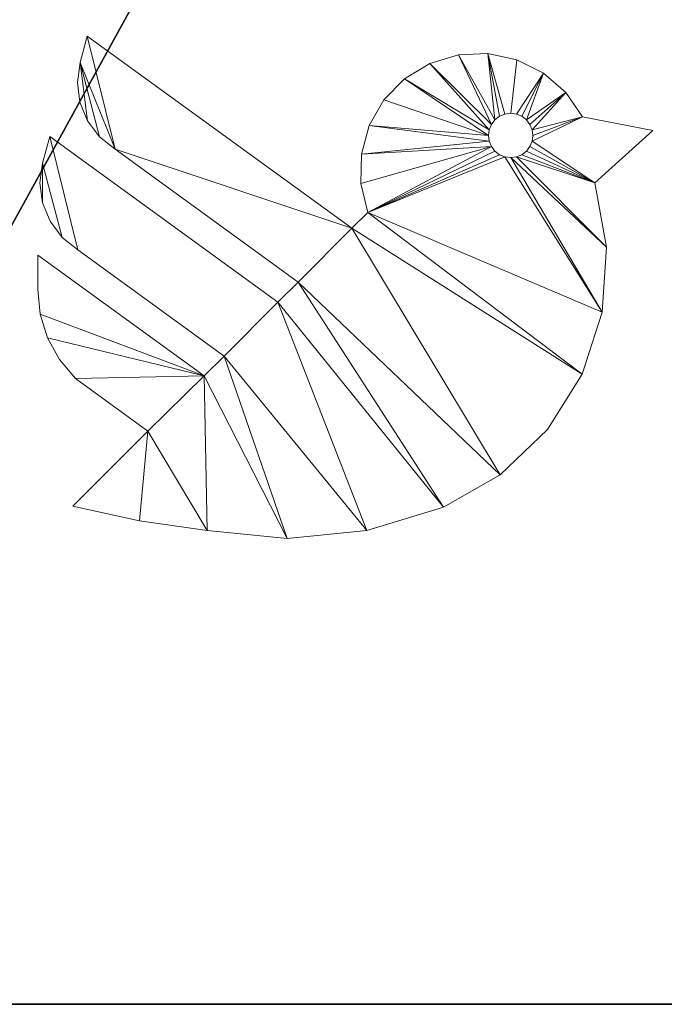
# Model space of a CAD drawing. Header units: millimetres. Extents: x -15850 to -12796, y 730 to 3070.
# Tile 24 of 256: x -14556 to -14329, y 730 to 1076. Entities that reach past the tile are written whole.
import ezdxf

# ---------------------------------------------------------------- set-up
doc = ezdxf.new("R2010")
doc.units = ezdxf.units.MM
for name, color, linetype, lineweight in [('A-FLOR', 192, 'Continuous', 25), ('A-GENM', 13, 'Continuous', 18), ('M-EQPM', 50, 'Continuous', 18)]:
    doc.layers.add(name, color=color, linetype=linetype, lineweight=lineweight)

# ---------------------------------------------------------------- blocks, each defined once
blk = doc.blocks.new('Logo_Geometry_SD_3Dx10- - Sol-1137757-3D GeniaSet R32 cas 2_00_Cotés')
at = {"layer": 'M-EQPM'}
mesh = blk.add_polyface(dxfattribs=at)
corners = [(0, 99.66, 1), (0, 87.58, 1), (0.87, 78.89, 1), (3.46, 70.55, 1), (7.66, 62.9, 1), (13.3, 56.24, 1), (38.75, 37.75, 1), (12.37, 11.38, 1), (35.82, 6.16, 1), (59.59, 2.77, 1), (87.65, 0, 1), (115.7, 2.79, 1), (142.66, 11.02, 1), (162.6, 22.39, 1), (179.17, 38.28, 1), (191.36, 57.74, 1), (198.43, 79.58, 1), (199.95, 102.48, 1), (195.85, 125.07, 1), (216.27, 143.47, 1), (191.49, 148.28, 1), (185.6, 156.86, 1), (177.74, 163.69, 1), (168.43, 168.35, 1), (158.26, 170.54, 1), (147.86, 170.11, 1), (137.89, 167.11, 1), (128.99, 161.71, 1), (121.72, 154.27, 1), (116.53, 145.24, 1), (113.77, 135.21, 1), (113.59, 124.8, 1), (116.02, 114.68, 1), (110.44, 109.1, 1), (17.37, 176.72, 1), (14.87, 167.4, 1), (13.94, 160.41, 1), (14.82, 153.42, 1), (17.46, 146.89, 1), (21.68, 141.25, 1), (27.21, 136.87, 1), (91.5, 90.16, 1), (84.44, 83.1, 1), (4.22, 141.38, 1), (1.73, 132.06, 1), (0.79, 125.07, 1), (1.68, 118.08, 1), (4.32, 111.55, 1), (8.54, 105.91, 1), (14.06, 101.53, 1), (65.5, 64.16, 1), (58.5, 57.16, 1), (158.46, 141.75, 1), (158.72, 143.77, 1), (159.5, 145.65, 1), (160.74, 147.26, 1), (162.36, 148.5, 1), (164.24, 149.28, 1), (166.26, 149.55, 1), (168.28, 149.28, 1), (170.16, 148.5, 1), (171.77, 147.26, 1), (173.01, 145.65, 1), (173.79, 143.77, 1), (174.06, 141.75, 1), (173.79, 139.73, 1), (173.01, 137.85, 1), (171.77, 136.23, 1), (170.16, 134.99, 1), (168.28, 134.21, 1), (166.26, 133.95, 1), (164.24, 134.21, 1), (162.36, 134.99, 1), (160.74, 136.23, 1), (159.5, 137.85, 1), (158.72, 139.73, 1)]
mesh.append_faces([[corners[k] for k in face] for face in [(62, 21, 61), (72, 32, 71), (68, 18, 67), (42, 12, 41)]], dxfattribs={"vtx0": -1, "vtx1": -1})
mesh.append_faces([[corners[k] for k in face] for face in [(13, 33, 41, 12)]], dxfattribs={"vtx0": -1, "vtx1": -1, "vtx2": -1})
mesh.append_faces([[corners[k] for k in face] for face in [(51, 6, 9, 10), (42, 50, 11, 12)]], dxfattribs={"vtx0": -1, "vtx1": -1, "vtx3": -1})
mesh.append_faces([[corners[k] for k in face] for face in [(55, 24, 25, 54), (53, 26, 27, 52), (54, 25, 26, 53), (49, 43, 44, 48), (32, 73, 74, 31), (23, 58, 59, 22), (61, 21, 22, 60), (24, 56, 57), (20, 64, 65), (18, 65, 66), (21, 62, 63), (18, 66, 67), (24, 55, 56), (32, 72, 73), (70, 16, 17), (33, 40, 41)]], dxfattribs={"vtx0": -1, "vtx2": -1})
mesh.append_faces([[corners[k] for k in face] for face in [(16, 70, 71, 32)]], dxfattribs={"vtx0": -1, "vtx2": -1, "vtx3": -1})
mesh.append_faces([[corners[k] for k in face] for face in [(52, 27, 28, 29), (44, 46, 47, 48), (51, 3, 4, 5)]], dxfattribs={"vtx0": -1, "vtx3": -1})
mesh.append_faces([[corners[k] for k in face] for face in [(8, 9, 6, 7), (45, 46, 44)]], dxfattribs={"vtx1": -1})
mesh.append_faces([[corners[k] for k in face] for face in [(34, 35, 40, 33), (39, 40, 35, 38), (59, 60, 22), (5, 6, 51), (2, 3, 51), (68, 69, 18), (14, 15, 33, 13)]], dxfattribs={"vtx1": -1, "vtx2": -1})
mesh.append_faces([[corners[k] for k in face] for face in [(75, 52, 29, 30), (74, 75, 30, 31), (23, 24, 57, 58), (20, 21, 63, 64), (49, 50, 42, 43), (50, 51, 10, 11), (69, 70, 17, 18), (15, 16, 32, 33)]], dxfattribs={"vtx1": -1, "vtx3": -1})
mesh.append_faces([[corners[k] for k in face] for face in [(18, 19, 20, 65)]], dxfattribs={"vtx2": -1, "vtx3": -1})
mesh.append_faces([[corners[k] for k in face] for face in [(35, 36, 37, 38), (51, 0, 1, 2)]], dxfattribs={"vtx3": -1})
mesh = blk.add_polyface(dxfattribs=at)
corners = [(0, 99.66, 0), (58.5, 57.16, 0), (65.5, 64.16, 0), (14.06, 101.53, 0), (8.54, 105.91, 0), (4.32, 111.55, 0), (1.68, 118.08, 0), (0.79, 125.07, 0), (1.73, 132.06, 0), (4.22, 141.38, 0), (84.44, 83.1, 0), (91.5, 90.16, 0), (27.21, 136.87, 0), (21.68, 141.25, 0), (17.46, 146.89, 0), (14.82, 153.42, 0), (13.94, 160.41, 0), (14.87, 167.4, 0), (17.37, 176.72, 0), (110.44, 109.1, 0), (116.02, 114.68, 0), (113.59, 124.8, 0), (113.77, 135.21, 0), (116.53, 145.24, 0), (121.72, 154.27, 0), (128.99, 161.71, 0), (137.89, 167.11, 0), (147.86, 170.11, 0), (158.26, 170.54, 0), (168.43, 168.35, 0), (177.74, 163.69, 0), (185.6, 156.86, 0), (191.49, 148.28, 0), (216.27, 143.47, 0), (195.85, 125.07, 0), (199.95, 102.48, 0), (198.43, 79.58, 0), (191.36, 57.74, 0), (179.17, 38.28, 0), (162.6, 22.39, 0), (142.66, 11.02, 0), (115.7, 2.79, 0), (87.65, 0, 0), (59.59, 2.77, 0), (35.82, 6.16, 0), (12.37, 11.38, 0), (38.75, 37.75, 0), (13.3, 56.24, 0), (7.66, 62.9, 0), (3.46, 70.55, 0), (0.87, 78.89, 0), (0, 87.58, 0), (158.46, 141.75, 0), (158.72, 139.73, 0), (159.5, 137.85, 0), (160.74, 136.23, 0), (162.36, 134.99, 0), (164.24, 134.21, 0), (166.26, 133.95, 0), (168.28, 134.21, 0), (170.16, 134.99, 0), (171.77, 136.23, 0), (173.01, 137.85, 0), (173.79, 139.73, 0), (174.06, 141.75, 0), (173.79, 143.77, 0), (173.01, 145.65, 0), (171.77, 147.26, 0), (170.16, 148.5, 0), (168.28, 149.28, 0), (166.26, 149.55, 0), (164.24, 149.28, 0), (162.36, 148.5, 0), (160.74, 147.26, 0), (159.5, 145.65, 0), (158.72, 143.77, 0)]
mesh.append_faces([[corners[k] for k in face] for face in [(17, 14, 15, 16)]], dxfattribs={"vtx0": -1})
mesh.append_faces([[corners[k] for k in face] for face in [(47, 1, 46), (57, 20, 56), (20, 37, 19), (65, 32, 64), (63, 34, 62), (72, 28, 71)]], dxfattribs={"vtx0": -1, "vtx1": -1})
mesh.append_faces([[corners[k] for k in face] for face in [(39, 11, 19)]], dxfattribs={"vtx0": -1, "vtx1": -1, "vtx2": -1})
mesh.append_faces([[corners[k] for k in face] for face in [(2, 10, 41, 42)]], dxfattribs={"vtx0": -1, "vtx1": -1, "vtx3": -1})
mesh.append_faces([[corners[k] for k in face] for face in [(1, 49, 50), (10, 2, 3, 9), (11, 39, 40, 10), (19, 11, 12, 18), (20, 55, 56), (34, 60, 61), (25, 75, 52, 24), (26, 74, 75, 25), (20, 54, 55), (27, 73, 74, 26), (73, 27, 28, 72), (34, 61, 62), (29, 70, 71, 28), (31, 66, 67, 30), (30, 68, 69), (30, 67, 68)]], dxfattribs={"vtx0": -1, "vtx2": -1})
mesh.append_faces([[corners[k] for k in face] for face in [(1, 47, 48, 49), (8, 4, 5, 6), (54, 20, 21, 22)]], dxfattribs={"vtx0": -1, "vtx3": -1})
mesh.append_faces([[corners[k] for k in face] for face in [(7, 8, 6)]], dxfattribs={"vtx1": -1})
mesh.append_faces([[corners[k] for k in face] for face in [(40, 41, 10), (38, 39, 19, 37), (57, 58, 36), (13, 14, 17), (63, 64, 32)]], dxfattribs={"vtx1": -1, "vtx2": -1})
mesh.append_faces([[corners[k] for k in face] for face in [(43, 44, 46, 1), (36, 37, 20, 57)]], dxfattribs={"vtx1": -1, "vtx2": -1, "vtx3": -1})
mesh.append_faces([[corners[k] for k in face] for face in [(42, 43, 1, 2), (3, 4, 8, 9), (35, 36, 58, 59), (34, 35, 59, 60), (12, 13, 17, 18), (22, 23, 53, 54), (52, 53, 23, 24), (65, 66, 31, 32), (69, 70, 29, 30)]], dxfattribs={"vtx1": -1, "vtx3": -1})
mesh.append_faces([[corners[k] for k in face] for face in [(44, 45, 46), (51, 0, 1, 50)]], dxfattribs={"vtx2": -1})
mesh.append_faces([[corners[k] for k in face] for face in [(32, 33, 34, 63)]], dxfattribs={"vtx2": -1, "vtx3": -1})
mesh = blk.add_polyface(dxfattribs=at)
corners = [(14.87, 167.4, 1), (17.37, 176.72, 1), (17.37, 176.72, 0), (14.87, 167.4, 0)]
mesh.append_faces([[corners[k] for k in face] for face in [(0, 1, 2, 3)]])
mesh = blk.add_polyface(dxfattribs=at)
corners = [(17.37, 176.72, 1), (110.44, 109.1, 1), (110.44, 109.1, 0), (17.37, 176.72, 0)]
mesh.append_faces([[corners[k] for k in face] for face in [(0, 1, 2, 3)]])
mesh = blk.add_polyface(dxfattribs=at)
corners = [(116.02, 114.68, 1), (113.59, 124.8, 1), (113.77, 135.21, 1), (116.53, 145.24, 1), (121.72, 154.27, 1), (128.99, 161.71, 1), (137.89, 167.11, 1), (147.86, 170.11, 1), (158.26, 170.54, 1), (168.43, 168.35, 1), (177.74, 163.69, 1), (185.6, 156.86, 1), (191.49, 148.28, 1), (191.49, 148.28, 0), (185.6, 156.86, 0), (177.74, 163.69, 0), (168.43, 168.35, 0), (158.26, 170.54, 0), (147.86, 170.11, 0), (137.89, 167.11, 0), (128.99, 161.71, 0), (121.72, 154.27, 0), (116.53, 145.24, 0), (113.77, 135.21, 0), (113.59, 124.8, 0), (116.02, 114.68, 0)]
mesh.append_faces([[corners[k] for k in face] for face in [(13, 14, 11, 12), (0, 1, 24, 25)]], dxfattribs={"vtx1": -1})
mesh.append_faces([[corners[k] for k in face] for face in [(14, 15, 10, 11), (16, 17, 8, 9), (15, 16, 9, 10), (17, 18, 7, 8), (6, 7, 18, 19), (19, 20, 5, 6), (20, 21, 4, 5), (22, 23, 2, 3), (21, 22, 3, 4), (23, 24, 1, 2)]], dxfattribs={"vtx1": -1, "vtx3": -1})
mesh = blk.add_polyface(dxfattribs=at)
corners = [(27.21, 136.87, 1), (21.68, 141.25, 1), (17.46, 146.89, 1), (14.82, 153.42, 1), (13.94, 160.41, 1), (14.87, 167.4, 1), (14.87, 167.4, 0), (13.94, 160.41, 0), (14.82, 153.42, 0), (17.46, 146.89, 0), (21.68, 141.25, 0), (27.21, 136.87, 0)]
mesh.append_faces([[corners[k] for k in face] for face in [(6, 7, 4, 5)]], dxfattribs={"vtx1": -1})
mesh.append_faces([[corners[k] for k in face] for face in [(7, 8, 3, 4), (2, 3, 8, 9), (9, 10, 1, 2)]], dxfattribs={"vtx1": -1, "vtx3": -1})
mesh.append_faces([[corners[k] for k in face] for face in [(10, 11, 0, 1)]], dxfattribs={"vtx3": -1})
mesh = blk.add_polyface(dxfattribs=at)
corners = [(174.06, 141.75, 1), (173.79, 143.77, 1), (173.01, 145.65, 1), (171.77, 147.26, 1), (170.16, 148.5, 1), (168.28, 149.28, 1), (166.26, 149.55, 1), (164.24, 149.28, 1), (162.36, 148.5, 1), (160.74, 147.26, 1), (159.5, 145.65, 1), (158.72, 143.77, 1), (158.46, 141.75, 1), (158.46, 141.75, 0), (158.72, 143.77, 0), (159.5, 145.65, 0), (160.74, 147.26, 0), (162.36, 148.5, 0), (164.24, 149.28, 0), (166.26, 149.55, 0), (168.28, 149.28, 0), (170.16, 148.5, 0), (171.77, 147.26, 0), (173.01, 145.65, 0), (173.79, 143.77, 0), (174.06, 141.75, 0)]
mesh.append_faces([[corners[k] for k in face] for face in [(0, 1, 24, 25)]], dxfattribs={"vtx1": -1})
mesh.append_faces([[corners[k] for k in face] for face in [(10, 11, 14, 15), (8, 9, 16, 17), (9, 10, 15, 16), (7, 8, 17, 18), (18, 19, 6, 7), (4, 5, 20, 21), (3, 4, 21, 22), (1, 2, 23, 24), (2, 3, 22, 23), (19, 20, 5, 6)]], dxfattribs={"vtx1": -1, "vtx3": -1})
mesh.append_faces([[corners[k] for k in face] for face in [(11, 12, 13, 14)]], dxfattribs={"vtx3": -1})
mesh = blk.add_polyface(dxfattribs=at)
corners = [(191.49, 148.28, 1), (216.27, 143.47, 1), (216.27, 143.47, 0), (191.49, 148.28, 0)]
mesh.append_faces([[corners[k] for k in face] for face in [(0, 1, 2, 3)]])
mesh = blk.add_polyface(dxfattribs=at)
corners = [(216.27, 143.47, 1), (195.85, 125.07, 1), (195.85, 125.07, 0), (216.27, 143.47, 0)]
mesh.append_faces([[corners[k] for k in face] for face in [(0, 1, 2, 3)]])
mesh = blk.add_polyface(dxfattribs=at)
corners = [(1.73, 132.06, 1), (4.22, 141.38, 1), (4.22, 141.38, 0), (1.73, 132.06, 0)]
mesh.append_faces([[corners[k] for k in face] for face in [(3, 0, 1, 2)]])
mesh = blk.add_polyface(dxfattribs=at)
corners = [(4.22, 141.38, 1), (84.44, 83.1, 1), (84.44, 83.1, 0), (4.22, 141.38, 0)]
mesh.append_faces([[corners[k] for k in face] for face in [(0, 1, 2, 3)]])
mesh = blk.add_polyface(dxfattribs=at)
corners = [(158.46, 141.75, 1), (158.72, 139.73, 1), (159.5, 137.85, 1), (160.74, 136.23, 1), (162.36, 134.99, 1), (164.24, 134.21, 1), (166.26, 133.95, 1), (168.28, 134.21, 1), (170.16, 134.99, 1), (171.77, 136.23, 1), (173.01, 137.85, 1), (173.79, 139.73, 1), (174.06, 141.75, 1), (174.06, 141.75, 0), (173.79, 139.73, 0), (173.01, 137.85, 0), (171.77, 136.23, 0), (170.16, 134.99, 0), (168.28, 134.21, 0), (166.26, 133.95, 0), (164.24, 134.21, 0), (162.36, 134.99, 0), (160.74, 136.23, 0), (159.5, 137.85, 0), (158.72, 139.73, 0), (158.46, 141.75, 0)]
mesh.append_faces([[corners[k] for k in face] for face in [(0, 1, 24, 25)]], dxfattribs={"vtx1": -1})
mesh.append_faces([[corners[k] for k in face] for face in [(10, 11, 14, 15), (8, 9, 16, 17), (9, 10, 15, 16), (7, 8, 17, 18), (18, 19, 6, 7), (4, 5, 20, 21), (3, 4, 21, 22), (1, 2, 23, 24), (2, 3, 22, 23), (19, 20, 5, 6)]], dxfattribs={"vtx1": -1, "vtx3": -1})
mesh.append_faces([[corners[k] for k in face] for face in [(11, 12, 13, 14)]], dxfattribs={"vtx3": -1})
mesh = blk.add_polyface(dxfattribs=at)
corners = [(91.5, 90.16, 1), (27.21, 136.87, 1), (27.21, 136.87, 0), (91.5, 90.16, 0)]
mesh.append_faces([[corners[k] for k in face] for face in [(0, 1, 2, 3)]])
mesh = blk.add_polyface(dxfattribs=at)
corners = [(14.06, 101.53, 1), (8.54, 105.91, 1), (4.32, 111.55, 1), (1.68, 118.08, 1), (0.79, 125.07, 1), (1.73, 132.06, 1), (1.73, 132.06, 0), (0.79, 125.07, 0), (1.68, 118.08, 0), (4.32, 111.55, 0), (8.54, 105.91, 0), (14.06, 101.53, 0)]
mesh.append_faces([[corners[k] for k in face] for face in [(6, 7, 4, 5)]], dxfattribs={"vtx1": -1})
mesh.append_faces([[corners[k] for k in face] for face in [(7, 8, 3, 4), (2, 3, 8, 9), (9, 10, 1, 2)]], dxfattribs={"vtx1": -1, "vtx3": -1})
mesh.append_faces([[corners[k] for k in face] for face in [(10, 11, 0, 1)]], dxfattribs={"vtx3": -1})
mesh = blk.add_polyface(dxfattribs=at)
corners = [(195.85, 125.07, 1), (199.95, 102.48, 1), (198.43, 79.58, 1), (191.36, 57.74, 1), (179.17, 38.28, 1), (162.6, 22.39, 1), (142.66, 11.02, 1), (142.66, 11.02, 0), (162.6, 22.39, 0), (179.17, 38.28, 0), (191.36, 57.74, 0), (198.43, 79.58, 0), (199.95, 102.48, 0), (195.85, 125.07, 0)]
mesh.append_faces([[corners[k] for k in face] for face in [(7, 8, 5, 6), (0, 1, 12, 13)]], dxfattribs={"vtx1": -1})
mesh.append_faces([[corners[k] for k in face] for face in [(8, 9, 4, 5), (3, 4, 9, 10), (10, 11, 2, 3), (11, 12, 1, 2)]], dxfattribs={"vtx1": -1, "vtx3": -1})
mesh = blk.add_polyface(dxfattribs=at)
corners = [(110.44, 109.1, 1), (116.02, 114.68, 1), (116.02, 114.68, 0), (110.44, 109.1, 0)]
mesh.append_faces([[corners[k] for k in face] for face in [(3, 0, 1, 2)]])
mesh = blk.add_polyface(dxfattribs=at)
corners = [(65.5, 64.16, 1), (14.06, 101.53, 1), (14.06, 101.53, 0), (65.5, 64.16, 0)]
mesh.append_faces([[corners[k] for k in face] for face in [(0, 1, 2, 3)]])
mesh = blk.add_polyface(dxfattribs=at)
corners = [(0, 87.58, 1), (0, 99.66, 1), (0, 99.66, 0), (0, 87.58, 0)]
mesh.append_faces([[corners[k] for k in face] for face in [(3, 0, 1, 2)]])
mesh = blk.add_polyface(dxfattribs=at)
corners = [(0, 99.66, 1), (58.5, 57.16, 1), (58.5, 57.16, 0), (0, 99.66, 0)]
mesh.append_faces([[corners[k] for k in face] for face in [(0, 1, 2, 3)]])
mesh = blk.add_polyface(dxfattribs=at)
corners = [(84.44, 83.1, 1), (91.5, 90.16, 1), (91.5, 90.16, 0), (84.44, 83.1, 0)]
mesh.append_faces([[corners[k] for k in face] for face in [(3, 0, 1, 2)]])
mesh = blk.add_polyface(dxfattribs=at)
corners = [(13.3, 56.24, 1), (7.66, 62.9, 1), (3.46, 70.55, 1), (0.87, 78.89, 1), (0, 87.58, 1), (0, 87.58, 0), (0.87, 78.89, 0), (3.46, 70.55, 0), (7.66, 62.9, 0), (13.3, 56.24, 0)]
mesh.append_faces([[corners[k] for k in face] for face in [(5, 6, 3, 4), (0, 1, 8, 9)]], dxfattribs={"vtx1": -1})
mesh.append_faces([[corners[k] for k in face] for face in [(2, 3, 6, 7), (7, 8, 1, 2)]], dxfattribs={"vtx1": -1, "vtx3": -1})
mesh = blk.add_polyface(dxfattribs=at)
corners = [(58.5, 57.16, 1), (65.5, 64.16, 1), (65.5, 64.16, 0), (58.5, 57.16, 0)]
mesh.append_faces([[corners[k] for k in face] for face in [(3, 0, 1, 2)]])
mesh = blk.add_polyface(dxfattribs=at)
corners = [(38.75, 37.75, 1), (13.3, 56.24, 1), (13.3, 56.24, 0), (38.75, 37.75, 0)]
mesh.append_faces([[corners[k] for k in face] for face in [(3, 0, 1, 2)]])
mesh = blk.add_polyface(dxfattribs=at)
corners = [(12.37, 11.38, 1), (38.75, 37.75, 1), (38.75, 37.75, 0), (12.37, 11.38, 0)]
mesh.append_faces([[corners[k] for k in face] for face in [(0, 1, 2, 3)]])
mesh = blk.add_polyface(dxfattribs=at)
corners = [(59.59, 2.77, 1), (35.82, 6.16, 1), (12.37, 11.38, 1), (12.37, 11.38, 0), (35.82, 6.16, 0), (59.59, 2.77, 0)]
mesh.append_faces([[corners[k] for k in face] for face in [(5, 0, 1, 4)]], dxfattribs={"vtx2": -1})
mesh.append_faces([[corners[k] for k in face] for face in [(1, 2, 3, 4)]], dxfattribs={"vtx3": -1})
mesh = blk.add_polyface(dxfattribs=at)
corners = [(142.66, 11.02, 1), (115.7, 2.79, 1), (87.65, 0, 1), (59.59, 2.77, 1), (59.59, 2.77, 0), (87.65, 0, 0), (115.7, 2.79, 0), (142.66, 11.02, 0)]
mesh.append_faces([[corners[k] for k in face] for face in [(4, 5, 2, 3)]], dxfattribs={"vtx1": -1})
mesh.append_faces([[corners[k] for k in face] for face in [(1, 2, 5, 6)]], dxfattribs={"vtx1": -1, "vtx3": -1})
mesh.append_faces([[corners[k] for k in face] for face in [(6, 7, 0, 1)]], dxfattribs={"vtx3": -1})

msp = doc.modelspace()

# ---------------------------------------------------------------- block references
at = {"layer": 'A-GENM'}
msp.add_blockref('Logo_Geometry_SD_3Dx10- - Sol-1137757-3D GeniaSet R32 cas 2_00_Cotés', (-14549.55, 894.03), dxfattribs=at)

# ---------------------------------------------------------------- meshes
at = {"layer": 'A-FLOR'}
mesh = msp.add_polyface(dxfattribs=at)
corners = [(-14709.55, 730.17, -250), (-14709.55, 2868.53, -250), (-12796.12, 2868.53, -250), (-12796.12, 730.17, -250), (-13509.55, 2817.95, -250), (-13511.26, 2830.89, -250), (-13516.25, 2842.95, -250), (-13524.2, 2853.31, -250), (-13534.55, 2861.25, -250), (-13546.61, 2866.25, -250), (-13559.55, 2867.95, -250), (-13572.49, 2866.25, -250), (-13584.55, 2861.25, -250), (-13594.91, 2853.31, -250), (-13602.85, 2842.95, -250), (-13607.85, 2830.89, -250), (-13609.55, 2817.95, -250), (-13607.85, 2805.01, -250), (-13602.85, 2792.95, -250), (-13594.91, 2782.6, -250), (-13584.55, 2774.65, -250), (-13572.49, 2769.65, -250), (-13559.55, 2767.95, -250), (-13546.61, 2769.65, -250), (-13534.55, 2774.65, -250), (-13524.2, 2782.6, -250), (-13516.25, 2792.95, -250), (-13511.26, 2805.01, -250)]
mesh.append_faces([[corners[k] for k in face] for face in [(22, 3, 21), (12, 1, 11), (7, 2, 6), (4, 2, 27)]], dxfattribs={"vtx0": -1, "vtx1": -1})
mesh.append_faces([[corners[k] for k in face] for face in [(0, 20, 21, 3), (1, 19, 20, 0), (1, 16, 17), (1, 18, 19), (1, 17, 18), (3, 22, 23), (3, 23, 24, 2), (2, 25, 26), (2, 24, 25), (2, 26, 27), (1, 12, 13), (2, 7, 8)]], dxfattribs={"vtx0": -1, "vtx2": -1})
mesh.append_faces([[corners[k] for k in face] for face in [(14, 15, 1), (13, 14, 1), (10, 11, 1), (1, 2, 10), (5, 6, 2), (4, 5, 2), (8, 9, 2), (9, 10, 2), (15, 16, 1)]], dxfattribs={"vtx1": -1, "vtx2": -1})
mesh = msp.add_polyface(dxfattribs=at)
corners = [(-12796.12, 730.17), (-12796.12, 2868.53), (-14709.55, 2868.53), (-14709.55, 730.17), (-13509.55, 2817.95), (-13511.26, 2805.01), (-13516.25, 2792.95), (-13524.2, 2782.6), (-13534.55, 2774.65), (-13546.61, 2769.65), (-13559.55, 2767.95), (-13572.49, 2769.65), (-13584.55, 2774.65), (-13594.91, 2782.6), (-13602.85, 2792.95), (-13607.85, 2805.01), (-13609.55, 2817.95), (-13607.85, 2830.89), (-13602.85, 2842.95), (-13594.91, 2853.31), (-13584.55, 2861.25), (-13572.49, 2866.25), (-13559.55, 2867.95), (-13546.61, 2866.25), (-13534.55, 2861.25), (-13524.2, 2853.31), (-13516.25, 2842.95), (-13511.26, 2830.89)]
mesh.append_faces([[corners[k] for k in face] for face in [(21, 2, 20), (2, 22, 1), (23, 1, 22), (17, 2, 16), (16, 2, 15), (15, 2, 14), (7, 1, 6), (6, 1, 5)]], dxfattribs={"vtx0": -1, "vtx1": -1})
mesh.append_faces([[corners[k] for k in face] for face in [(2, 21, 22), (1, 23, 24), (1, 24, 25), (1, 4, 5), (1, 7, 8, 0), (0, 8, 9)]], dxfattribs={"vtx0": -1, "vtx2": -1})
mesh.append_faces([[corners[k] for k in face] for face in [(17, 18, 2), (19, 20, 2), (18, 19, 2), (25, 26, 1), (27, 4, 1), (26, 27, 1), (13, 14, 2), (9, 10, 0), (10, 11, 0)]], dxfattribs={"vtx1": -1, "vtx2": -1})
mesh.append_faces([[corners[k] for k in face] for face in [(12, 13, 2, 3), (11, 12, 3, 0)]], dxfattribs={"vtx1": -1, "vtx3": -1})
mesh = msp.add_polyface(dxfattribs=at)
corners = [(-12796.12, 730.17, -250), (-12796.12, 730.17), (-14709.55, 730.17), (-14709.55, 730.17, -250)]
mesh.append_faces([[corners[k] for k in face] for face in [(3, 0, 1, 2)]])

doc.saveas('drawing.dxf')
